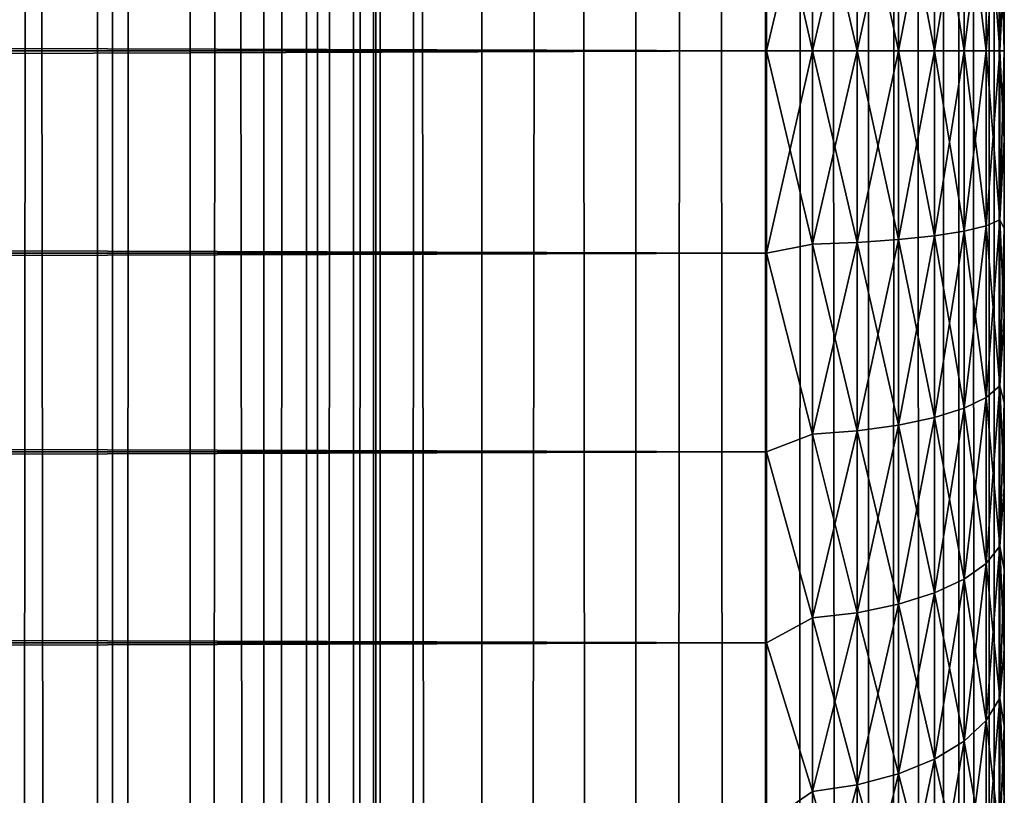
# Model space of a CAD drawing. Extents: x -265 to 265, y 0 to 1307.
# Tile 154 of 256: x 257 to 265, y 434 to 440. Entities that reach past the tile are written whole.
import ezdxf

# ---------------------------------------------------------------- set-up
doc = ezdxf.new("R2010")
doc.units = 0
doc.header["$LTSCALE"] = 81.481481
for name, color, linetype in [('119', 7, 'CONTINUOUS'), ('120', 7, 'CONTINUOUS'), ('49', 7, 'CONTINUOUS'), ('51', 7, 'CONTINUOUS'), ('52', 7, 'CONTINUOUS'), ('55', 7, 'CONTINUOUS'), ('56', 7, 'CONTINUOUS')]:
    doc.layers.add(name, color=color, linetype=linetype)

msp = doc.modelspace()

# ---------------------------------------------------------------- linework, layer by layer
at = {"layer": '119', "color": 7, "linetype": 'CONTINUOUS'}
for points in [[(255.7403, 1, 13.8582), (257.5, 1, 12.9904), (255.7403, 1299, 13.8582), (255.7403, 1, 13.8582)], [(255.7403, 1299, 13.8582), (257.5, 1, 12.9904), (257.5, 1299, 12.9904), (255.7403, 1299, 13.8582)], [(257.5, 1, 12.9904), (259.1314, 1, 11.9003), (257.5, 1299, 12.9904), (257.5, 1, 12.9904)], [(257.5, 1299, 12.9904), (259.1314, 1, 11.9003), (259.1314, 1299, 11.9003), (257.5, 1299, 12.9904)], [(259.1314, 1, 11.9003), (260.6066, 1, 10.6066), (259.1314, 1299, 11.9003), (259.1314, 1, 11.9003)], [(259.1314, 1299, 11.9003), (260.6066, 1, 10.6066), (260.6066, 1299, 10.6066), (259.1314, 1299, 11.9003)], [(260.6066, 1, 10.6066), (261.9003, 1, 9.1314), (260.6066, 1299, 10.6066), (260.6066, 1, 10.6066)], [(260.6066, 1299, 10.6066), (261.9003, 1, 9.1314), (261.9003, 1299, 9.1314), (260.6066, 1299, 10.6066)], [(261.9003, 1, 9.1314), (262.9904, 1, 7.5), (261.9003, 1299, 9.1314), (261.9003, 1, 9.1314)], [(261.9003, 1299, 9.1314), (262.9904, 1, 7.5), (262.9904, 1299, 7.5), (261.9003, 1299, 9.1314)], [(262.9904, 1, 7.5), (263.8582, 1, 5.7403), (262.9904, 1299, 7.5), (262.9904, 1, 7.5)], [(262.9904, 1299, 7.5), (263.8582, 1, 5.7403), (263.8582, 1299, 5.7403), (262.9904, 1299, 7.5)], [(263.8582, 1, 5.7403), (264.4889, 1, 3.8823), (263.8582, 1299, 5.7403), (263.8582, 1, 5.7403)], [(263.8582, 1299, 5.7403), (264.4889, 1, 3.8823), (264.4889, 1299, 3.8823), (263.8582, 1299, 5.7403)], [(264.4889, 1, 3.8823), (264.8717, 1, 1.9579), (264.4889, 1299, 3.8823), (264.4889, 1, 3.8823)], [(264.4889, 1299, 3.8823), (264.8717, 1, 1.9579), (264.8717, 1299, 1.9579), (264.4889, 1299, 3.8823)], [(264.8717, 1, 1.9579), (265, 1), (264.8717, 1299, 1.9579), (264.8717, 1, 1.9579)], [(264.8717, 1299, 1.9579), (265, 1), (265, 1299), (264.8717, 1299, 1.9579)]]:
    msp.add_3dface(points, dxfattribs=at)
at = {"layer": '120', "color": 7, "linetype": 'CONTINUOUS'}
for points in [[(260.6066, 1299, -10.6066), (260.6066, 1, -10.6066), (259.75, 20, -11.399), (260.6066, 1299, -10.6066)], [(259.75, 1280, -11.399), (260.6066, 1299, -10.6066), (259.75, 20, -11.399), (259.75, 1280, -11.399)], [(261.9003, 1, -9.1314), (260.6066, 1, -10.6066), (261.9003, 1299, -9.1314), (261.9003, 1, -9.1314)], [(261.9003, 1299, -9.1314), (260.6066, 1, -10.6066), (260.6066, 1299, -10.6066), (261.9003, 1299, -9.1314)], [(262.9904, 1, -7.5), (261.9003, 1, -9.1314), (262.9904, 1299, -7.5), (262.9904, 1, -7.5)], [(262.9904, 1299, -7.5), (261.9003, 1, -9.1314), (261.9003, 1299, -9.1314), (262.9904, 1299, -7.5)], [(263.8582, 1, -5.7403), (262.9904, 1, -7.5), (263.8582, 1299, -5.7403), (263.8582, 1, -5.7403)], [(263.8582, 1299, -5.7403), (262.9904, 1, -7.5), (262.9904, 1299, -7.5), (263.8582, 1299, -5.7403)], [(264.4889, 1, -3.8823), (263.8582, 1, -5.7403), (264.4889, 1299, -3.8823), (264.4889, 1, -3.8823)], [(264.4889, 1299, -3.8823), (263.8582, 1, -5.7403), (263.8582, 1299, -5.7403), (264.4889, 1299, -3.8823)], [(264.8717, 1, -1.9579), (264.4889, 1, -3.8823), (264.8717, 1299, -1.9579), (264.8717, 1, -1.9579)], [(264.8717, 1299, -1.9579), (264.4889, 1, -3.8823), (264.4889, 1299, -3.8823), (264.8717, 1299, -1.9579)], [(265, 1299), (265, 1), (264.8717, 1, -1.9579), (265, 1299)], [(265, 1299), (264.8717, 1, -1.9579), (264.8717, 1299, -1.9579), (265, 1299)], [(259.6951, 1278.9668, -11.4457), (259.75, 1280, -11.399), (259.6951, 21.0333, -11.4457), (259.6951, 1278.9668, -11.4457)], [(259.6951, 21.0333, -11.4457), (259.75, 1280, -11.399), (259.75, 20, -11.399), (259.6951, 21.0333, -11.4457)], [(259.525, 1277.9175, -11.5877), (259.6951, 1278.9668, -11.4457), (259.525, 22.0825, -11.5877), (259.525, 1277.9175, -11.5877)], [(259.525, 22.0825, -11.5877), (259.6951, 1278.9668, -11.4457), (259.6951, 21.0333, -11.4457), (259.525, 22.0825, -11.5877)], [(259.2244, 1276.842, -11.8284), (259.525, 1277.9175, -11.5877), (259.2244, 23.1581, -11.8284), (259.2244, 1276.842, -11.8284)], [(259.2244, 23.1581, -11.8284), (259.525, 1277.9175, -11.5877), (259.525, 22.0825, -11.5877), (259.2244, 23.1581, -11.8284)], [(258.7723, 1275.7446, -12.1674), (259.2244, 1276.842, -11.8284), (258.7723, 24.2554, -12.1674), (258.7723, 1275.7446, -12.1674)], [(258.7723, 24.2554, -12.1674), (259.2244, 1276.842, -11.8284), (259.2244, 23.1581, -11.8284), (258.7723, 24.2554, -12.1674)], [(258.1533, 1274.6534, -12.5906), (258.7723, 1275.7446, -12.1674), (258.1533, 25.3466, -12.5906), (258.1533, 1274.6534, -12.5906)], [(258.1533, 25.3466, -12.5906), (258.7723, 1275.7446, -12.1674), (258.7723, 24.2554, -12.1674), (258.1533, 25.3466, -12.5906)], [(257.3737, 1273.621, -13.0625), (258.1533, 1274.6534, -12.5906), (257.3737, 26.379, -13.0625), (257.3737, 1273.621, -13.0625)], [(257.3737, 26.379, -13.0625), (258.1533, 1274.6534, -12.5906), (258.1533, 25.3466, -12.5906), (257.3737, 26.379, -13.0625)], [(256.4613, 1272.6984, -13.537), (257.3737, 1273.621, -13.0625), (256.4613, 27.3016, -13.537), (256.4613, 1272.6984, -13.537)], [(256.4613, 27.3016, -13.537), (257.3737, 1273.621, -13.0625), (257.3737, 26.379, -13.0625), (256.4613, 27.3016, -13.537)]]:
    msp.add_3dface(points, dxfattribs=at)
at = {"layer": '49', "color": 7, "linetype": 'CONTINUOUS'}
for points in [[(265, 440.749, 37.9733), (265, 440, 38), (265, 440.749, 17.0267), (265, 440.749, 37.9733)], [(265, 440.749, 17.0267), (265, 440, 38), (265, 440, 17), (265, 440.749, 17.0267)], [(265, 440, 17), (265, 440, 38), (265, 439.251, 37.9733), (265, 440, 17)], [(265, 439.251, 17.0267), (265, 440, 17), (265, 439.251, 37.9733), (265, 439.251, 17.0267)], [(265, 438.5057, 17.1069), (265, 439.251, 17.0267), (265, 438.5057, 37.8931), (265, 438.5057, 17.1069)], [(265, 438.5057, 37.8931), (265, 439.251, 17.0267), (265, 439.251, 37.9733), (265, 438.5057, 37.8931)], [(265, 437.7681, 17.2399), (265, 438.5057, 17.1069), (265, 437.7681, 37.7601), (265, 437.7681, 17.2399)], [(265, 437.7681, 37.7601), (265, 438.5057, 17.1069), (265, 438.5057, 37.8931), (265, 437.7681, 37.7601)], [(265, 437.0419, 17.4253), (265, 437.7681, 17.2399), (265, 437.0419, 37.5747), (265, 437.0419, 17.4253)], [(265, 437.0419, 37.5747), (265, 437.7681, 17.2399), (265, 437.7681, 37.7601), (265, 437.0419, 37.5747)], [(265, 436.3307, 17.662), (265, 437.0419, 17.4253), (265, 436.3307, 37.338), (265, 436.3307, 17.662)], [(265, 436.3307, 37.338), (265, 437.0419, 17.4253), (265, 437.0419, 37.5747), (265, 436.3307, 37.338)], [(265, 435.6382, 17.9488), (265, 436.3307, 17.662), (265, 435.6382, 37.0512), (265, 435.6382, 17.9488)], [(265, 435.6382, 37.0512), (265, 436.3307, 17.662), (265, 436.3307, 37.338), (265, 435.6382, 37.0512)], [(265, 434.9679, 18.2844), (265, 435.6382, 17.9488), (265, 434.9679, 36.7156), (265, 434.9679, 18.2844)], [(265, 434.9679, 36.7156), (265, 435.6382, 17.9488), (265, 435.6382, 37.0512), (265, 434.9679, 36.7156)], [(265, 434.3233, 18.6668), (265, 434.9679, 18.2844), (265, 434.3233, 36.3332), (265, 434.3233, 18.6668)], [(265, 434.3233, 36.3332), (265, 434.9679, 18.2844), (265, 434.9679, 36.7156), (265, 434.3233, 36.3332)], [(265, 433.7076, 19.0943), (265, 434.3233, 18.6668), (265, 433.7076, 35.9057), (265, 433.7076, 19.0943)], [(265, 433.7076, 35.9057), (265, 434.3233, 18.6668), (265, 434.3233, 36.3332), (265, 433.7076, 35.9057)]]:
    msp.add_3dface(points, dxfattribs=at)
at = {"layer": '51', "color": 7, "linetype": 'CONTINUOUS'}
for points in [[(-263, 441.7021, 39.8836), (-263, 440, 40), (263, 441.7021, 39.8836), (-263, 441.7021, 39.8836)], [(263, 441.7021, 39.8836), (-263, 440, 40), (263, 440, 40), (263, 441.7021, 39.8836)], [(-263, 440, 15), (-263, 441.7021, 15.1164), (263, 440, 15), (-263, 440, 15)], [(263, 440, 15), (-263, 441.7021, 15.1164), (263, 441.7021, 15.1164), (263, 440, 15)]]:
    msp.add_3dface(points, dxfattribs=at)
at = {"layer": '52', "color": 7, "linetype": 'CONTINUOUS'}
for points in [[(263, 440, 40), (-263, 440, 40), (-263, 438.2979, 39.8836), (263, 440, 40)], [(-263, 440, 15), (263, 440, 15), (263, 438.2979, 15.1164), (-263, 440, 15)], [(-263, 438.2979, 15.1164), (-263, 440, 15), (263, 438.2979, 15.1164), (-263, 438.2979, 15.1164)], [(263, 440, 40), (-263, 438.2979, 39.8836), (263, 438.2979, 39.8836), (263, 440, 40)], [(-263, 436.6275, 15.4635), (-263, 438.2979, 15.1164), (263, 436.6275, 15.4635), (-263, 436.6275, 15.4635)], [(263, 436.6275, 15.4635), (-263, 438.2979, 15.1164), (263, 438.2979, 15.1164), (263, 436.6275, 15.4635)], [(-263, 438.2979, 39.8836), (-263, 436.6275, 39.5365), (263, 438.2979, 39.8836), (-263, 438.2979, 39.8836)], [(263, 438.2979, 39.8836), (-263, 436.6275, 39.5365), (263, 436.6275, 39.5365), (263, 438.2979, 39.8836)], [(-263, 435.02, 16.0349), (-263, 436.6275, 15.4635), (263, 435.02, 16.0349), (-263, 435.02, 16.0349)], [(263, 435.02, 16.0349), (-263, 436.6275, 15.4635), (263, 436.6275, 15.4635), (263, 435.02, 16.0349)], [(-263, 436.6275, 39.5365), (-263, 435.02, 38.9651), (263, 436.6275, 39.5365), (-263, 436.6275, 39.5365)], [(263, 436.6275, 39.5365), (-263, 435.02, 38.9651), (263, 435.02, 38.9651), (263, 436.6275, 39.5365)], [(-263, 433.5052, 16.8198), (-263, 435.02, 16.0349), (263, 433.5052, 16.8198), (-263, 433.5052, 16.8198)], [(263, 433.5052, 16.8198), (-263, 435.02, 16.0349), (263, 435.02, 16.0349), (263, 433.5052, 16.8198)], [(-263, 435.02, 38.9651), (-263, 433.5052, 38.1802), (263, 435.02, 38.9651), (-263, 435.02, 38.9651)], [(263, 435.02, 38.9651), (-263, 433.5052, 38.1802), (263, 433.5052, 38.1802), (263, 435.02, 38.9651)]]:
    msp.add_3dface(points, dxfattribs=at)
at = {"layer": '55', "color": 7, "linetype": 'CONTINUOUS'}
for points in [[(263, 440, 15), (263, 441.7021, 15.1164), (263.3879, 440, 15.038), (263, 440, 15)], [(263.3879, 440, 15.038), (263, 441.7021, 15.1164), (263.3879, 441.6266, 15.1446), (263.3879, 440, 15.038)], [(263, 441.7021, 39.8836), (263, 440, 40), (263.3879, 441.6266, 39.8554), (263, 441.7021, 39.8836)], [(263, 440, 40), (263.3879, 440, 39.962), (263.3879, 441.6266, 39.8554), (263, 440, 40)], [(263.7636, 440, 15.1515), (263.3879, 440, 15.038), (263.3879, 441.6266, 15.1446), (263.7636, 440, 15.1515)], [(263.7636, 441.6118, 15.2571), (263.7636, 440, 15.1515), (263.3879, 441.6266, 15.1446), (263.7636, 441.6118, 15.2571)], [(263.3879, 440, 39.962), (263.7636, 441.6118, 39.7429), (263.3879, 441.6266, 39.8554), (263.3879, 440, 39.962)], [(263.3879, 440, 39.962), (263.7636, 440, 39.8485), (263.7636, 441.6118, 39.7429), (263.3879, 440, 39.962)], [(264.1098, 440, 15.3362), (263.7636, 440, 15.1515), (263.7636, 441.6118, 15.2571), (264.1098, 440, 15.3362)], [(264.1098, 441.5877, 15.4403), (264.1098, 440, 15.3362), (263.7636, 441.6118, 15.2571), (264.1098, 441.5877, 15.4403)], [(263.7636, 440, 39.8485), (264.1098, 441.5877, 39.5597), (263.7636, 441.6118, 39.7429), (263.7636, 440, 39.8485)], [(263.7636, 440, 39.8485), (264.1098, 440, 39.6638), (264.1098, 441.5877, 39.5597), (263.7636, 440, 39.8485)], [(264.4134, 440, 15.585), (264.1098, 440, 15.3362), (264.1098, 441.5877, 15.4403), (264.4134, 440, 15.585)], [(264.4134, 441.5552, 15.6869), (264.4134, 440, 15.585), (264.1098, 441.5877, 15.4403), (264.4134, 441.5552, 15.6869)], [(264.1098, 440, 39.6638), (264.4134, 441.5552, 39.3131), (264.1098, 441.5877, 39.5597), (264.1098, 440, 39.6638)], [(264.1098, 440, 39.6638), (264.4134, 440, 39.415), (264.4134, 441.5552, 39.3131), (264.1098, 440, 39.6638)], [(264.6625, 440, 15.8882), (264.4134, 440, 15.585), (264.4134, 441.5552, 15.6869), (264.6625, 440, 15.8882)], [(264.6625, 441.5156, 15.9875), (264.6625, 440, 15.8882), (264.4134, 441.5552, 15.6869), (264.6625, 441.5156, 15.9875)], [(264.4134, 440, 39.415), (264.6625, 441.5156, 39.0125), (264.4134, 441.5552, 39.3131), (264.4134, 440, 39.415)], [(264.4134, 440, 39.415), (264.6625, 440, 39.1118), (264.6625, 441.5156, 39.0125), (264.4134, 440, 39.415)], [(264.8476, 440, 16.2343), (264.6625, 440, 15.8882), (264.6625, 441.5156, 15.9875), (264.8476, 440, 16.2343)], [(264.8476, 441.4705, 16.3307), (264.8476, 440, 16.2343), (264.6625, 441.5156, 15.9875), (264.8476, 441.4705, 16.3307)], [(264.6625, 440, 39.1118), (264.8476, 441.4705, 38.6693), (264.6625, 441.5156, 39.0125), (264.6625, 440, 39.1118)], [(264.6625, 440, 39.1118), (264.8476, 440, 38.7657), (264.8476, 441.4705, 38.6693), (264.6625, 440, 39.1118)], [(264.9616, 440, 16.6098), (264.8476, 440, 16.2343), (264.8476, 441.4705, 16.3307), (264.9616, 440, 16.6098)], [(264.9616, 441.4215, 16.703), (264.9616, 440, 16.6098), (264.8476, 441.4705, 16.3307), (264.9616, 441.4215, 16.703)], [(264.8476, 440, 38.7657), (264.9616, 441.4215, 38.297), (264.8476, 441.4705, 38.6693), (264.8476, 440, 38.7657)], [(264.8476, 440, 38.7657), (264.9616, 440, 38.3902), (264.9616, 441.4215, 38.297), (264.8476, 440, 38.7657)], [(264.9616, 440, 38.3902), (265, 440.749, 37.9733), (264.9616, 441.4215, 38.297), (264.9616, 440, 38.3902)], [(265, 440.749, 17.0267), (265, 440, 17), (264.9616, 441.4215, 16.703), (265, 440.749, 17.0267)], [(265, 440, 17), (264.9616, 440, 16.6098), (264.9616, 441.4215, 16.703), (265, 440, 17)], [(265, 440, 38), (265, 440.749, 37.9733), (264.9616, 440, 38.3902), (265, 440, 38)]]:
    msp.add_3dface(points, dxfattribs=at)
at = {"layer": '56', "color": 7, "linetype": 'CONTINUOUS'}
for points in [[(263, 438.2979, 15.1164), (263, 440, 15), (263.3879, 438.3734, 15.1446), (263, 438.2979, 15.1164)], [(263, 440, 15), (263.3879, 440, 15.038), (263.3879, 438.3734, 15.1446), (263, 440, 15)], [(263, 440, 40), (263, 438.2979, 39.8836), (263.3879, 440, 39.962), (263, 440, 40)], [(263, 438.2979, 39.8836), (263.3879, 438.3734, 39.8554), (263.3879, 440, 39.962), (263, 438.2979, 39.8836)], [(263.7636, 440, 15.1515), (263.7636, 438.3882, 15.2571), (263.3879, 440, 15.038), (263.7636, 440, 15.1515)], [(263.3879, 440, 15.038), (263.7636, 438.3882, 15.2571), (263.3879, 438.3734, 15.1446), (263.3879, 440, 15.038)], [(263.7636, 438.3882, 39.7429), (263.7636, 440, 39.8485), (263.3879, 438.3734, 39.8554), (263.7636, 438.3882, 39.7429)], [(263.3879, 438.3734, 39.8554), (263.7636, 440, 39.8485), (263.3879, 440, 39.962), (263.3879, 438.3734, 39.8554)], [(264.1098, 440, 15.3362), (264.1098, 438.4123, 15.4403), (263.7636, 440, 15.1515), (264.1098, 440, 15.3362)], [(263.7636, 440, 15.1515), (264.1098, 438.4123, 15.4403), (263.7636, 438.3882, 15.2571), (263.7636, 440, 15.1515)], [(264.1098, 438.4123, 39.5597), (264.1098, 440, 39.6638), (263.7636, 438.3882, 39.7429), (264.1098, 438.4123, 39.5597)], [(263.7636, 438.3882, 39.7429), (264.1098, 440, 39.6638), (263.7636, 440, 39.8485), (263.7636, 438.3882, 39.7429)], [(264.4134, 440, 15.585), (264.4134, 438.4448, 15.6869), (264.1098, 440, 15.3362), (264.4134, 440, 15.585)], [(264.1098, 440, 15.3362), (264.4134, 438.4448, 15.6869), (264.1098, 438.4123, 15.4403), (264.1098, 440, 15.3362)], [(264.4134, 438.4448, 39.3131), (264.4134, 440, 39.415), (264.1098, 438.4123, 39.5597), (264.4134, 438.4448, 39.3131)], [(264.1098, 438.4123, 39.5597), (264.4134, 440, 39.415), (264.1098, 440, 39.6638), (264.1098, 438.4123, 39.5597)], [(264.6625, 440, 15.8882), (264.6625, 438.4844, 15.9875), (264.4134, 440, 15.585), (264.6625, 440, 15.8882)], [(264.4134, 440, 15.585), (264.6625, 438.4844, 15.9875), (264.4134, 438.4448, 15.6869), (264.4134, 440, 15.585)], [(264.6625, 438.4844, 39.0125), (264.6625, 440, 39.1118), (264.4134, 438.4448, 39.3131), (264.6625, 438.4844, 39.0125)], [(264.4134, 438.4448, 39.3131), (264.6625, 440, 39.1118), (264.4134, 440, 39.415), (264.4134, 438.4448, 39.3131)], [(264.8476, 440, 16.2343), (264.8476, 438.5295, 16.3307), (264.6625, 440, 15.8882), (264.8476, 440, 16.2343)], [(264.6625, 440, 15.8882), (264.8476, 438.5295, 16.3307), (264.6625, 438.4844, 15.9875), (264.6625, 440, 15.8882)], [(264.8476, 438.5295, 38.6693), (264.8476, 440, 38.7657), (264.6625, 438.4844, 39.0125), (264.8476, 438.5295, 38.6693)], [(264.6625, 438.4844, 39.0125), (264.8476, 440, 38.7657), (264.6625, 440, 39.1118), (264.6625, 438.4844, 39.0125)], [(264.9616, 440, 16.6098), (264.9616, 438.5785, 16.703), (264.8476, 440, 16.2343), (264.9616, 440, 16.6098)], [(264.8476, 440, 16.2343), (264.9616, 438.5785, 16.703), (264.8476, 438.5295, 16.3307), (264.8476, 440, 16.2343)], [(264.9616, 438.5785, 38.297), (264.9616, 440, 38.3902), (264.8476, 438.5295, 38.6693), (264.9616, 438.5785, 38.297)], [(264.8476, 438.5295, 38.6693), (264.9616, 440, 38.3902), (264.8476, 440, 38.7657), (264.8476, 438.5295, 38.6693)], [(265, 439.251, 37.9733), (265, 440, 38), (264.9616, 438.5785, 38.297), (265, 439.251, 37.9733)], [(264.9616, 438.5785, 38.297), (265, 440, 38), (264.9616, 440, 38.3902), (264.9616, 438.5785, 38.297)], [(265, 440, 17), (265, 439.251, 17.0267), (264.9616, 440, 16.6098), (265, 440, 17)], [(264.9616, 440, 16.6098), (265, 439.251, 17.0267), (264.9616, 438.5785, 16.703), (264.9616, 440, 16.6098)], [(265, 439.251, 17.0267), (265, 438.5057, 17.1069), (264.9616, 438.5785, 16.703), (265, 439.251, 17.0267)], [(265, 438.5057, 37.8931), (265, 439.251, 37.9733), (264.9616, 438.5785, 38.297), (265, 438.5057, 37.8931)], [(264.9616, 438.5785, 16.703), (264.9616, 437.1814, 16.9809), (264.8476, 438.5295, 16.3307), (264.9616, 438.5785, 16.703)], [(264.9616, 437.1814, 38.0191), (264.9616, 438.5785, 38.297), (264.8476, 437.0842, 38.3819), (264.9616, 437.1814, 38.0191)], [(264.8476, 437.0842, 38.3819), (264.9616, 438.5785, 38.297), (264.8476, 438.5295, 38.6693), (264.8476, 437.0842, 38.3819)], [(265, 438.5057, 17.1069), (265, 437.7681, 17.2399), (264.9616, 438.5785, 16.703), (265, 438.5057, 17.1069)], [(264.9616, 438.5785, 16.703), (265, 437.7681, 17.2399), (264.9616, 437.1814, 16.9809), (264.9616, 438.5785, 16.703)], [(264.9616, 437.1814, 38.0191), (265, 438.5057, 37.8931), (264.9616, 438.5785, 38.297), (264.9616, 437.1814, 38.0191)], [(264.8476, 438.5295, 16.3307), (264.8476, 437.0842, 16.6181), (264.6625, 438.4844, 15.9875), (264.8476, 438.5295, 16.3307)], [(264.8476, 437.0842, 38.3819), (264.8476, 438.5295, 38.6693), (264.6625, 436.9946, 38.7161), (264.8476, 437.0842, 38.3819)], [(264.6625, 436.9946, 38.7161), (264.8476, 438.5295, 38.6693), (264.6625, 438.4844, 39.0125), (264.6625, 436.9946, 38.7161)], [(264.8476, 438.5295, 16.3307), (264.9616, 437.1814, 16.9809), (264.8476, 437.0842, 16.6181), (264.8476, 438.5295, 16.3307)], [(265, 437.7681, 37.7601), (265, 438.5057, 37.8931), (264.9616, 437.1814, 38.0191), (265, 437.7681, 37.7601)], [(264.1098, 438.4123, 15.4403), (264.1098, 436.8518, 15.7507), (263.7636, 438.3882, 15.2571), (264.1098, 438.4123, 15.4403)], [(264.1098, 436.8518, 39.2493), (264.1098, 438.4123, 39.5597), (263.7636, 436.804, 39.4277), (264.1098, 436.8518, 39.2493)], [(263.7636, 436.804, 39.4277), (264.1098, 438.4123, 39.5597), (263.7636, 438.3882, 39.7429), (263.7636, 436.804, 39.4277)], [(264.4134, 438.4448, 15.6869), (264.4134, 436.9162, 15.9909), (264.1098, 438.4123, 15.4403), (264.4134, 438.4448, 15.6869)], [(264.4134, 436.9162, 39.0091), (264.4134, 438.4448, 39.3131), (264.1098, 436.8518, 39.2493), (264.4134, 436.9162, 39.0091)], [(264.1098, 436.8518, 39.2493), (264.4134, 438.4448, 39.3131), (264.1098, 438.4123, 39.5597), (264.1098, 436.8518, 39.2493)], [(264.1098, 438.4123, 15.4403), (264.4134, 436.9162, 15.9909), (264.1098, 436.8518, 15.7507), (264.1098, 438.4123, 15.4403)], [(264.6625, 438.4844, 15.9875), (264.6625, 436.9946, 16.2839), (264.4134, 438.4448, 15.6869), (264.6625, 438.4844, 15.9875)], [(264.6625, 436.9946, 38.7161), (264.6625, 438.4844, 39.0125), (264.4134, 436.9162, 39.0091), (264.6625, 436.9946, 38.7161)], [(264.4134, 436.9162, 39.0091), (264.6625, 438.4844, 39.0125), (264.4134, 438.4448, 39.3131), (264.4134, 436.9162, 39.0091)], [(264.4134, 438.4448, 15.6869), (264.6625, 436.9946, 16.2839), (264.4134, 436.9162, 15.9909), (264.4134, 438.4448, 15.6869)], [(264.6625, 438.4844, 15.9875), (264.8476, 437.0842, 16.6181), (264.6625, 436.9946, 16.2839), (264.6625, 438.4844, 15.9875)], [(263, 438.2979, 39.8836), (263.3879, 436.7746, 39.5374), (263.3879, 438.3734, 39.8554), (263, 438.2979, 39.8836)], [(263, 438.2979, 15.1164), (263.3879, 438.3734, 15.1446), (263.3879, 436.7746, 15.4626), (263, 438.2979, 15.1164)], [(263.7636, 438.3882, 15.2571), (263.7636, 436.804, 15.5723), (263.3879, 438.3734, 15.1446), (263.7636, 438.3882, 15.2571)], [(263.7636, 436.804, 39.4277), (263.7636, 438.3882, 39.7429), (263.3879, 436.7746, 39.5374), (263.7636, 436.804, 39.4277)], [(263.3879, 436.7746, 39.5374), (263.7636, 438.3882, 39.7429), (263.3879, 438.3734, 39.8554), (263.3879, 436.7746, 39.5374)], [(263.3879, 438.3734, 15.1446), (263.7636, 436.804, 15.5723), (263.3879, 436.7746, 15.4626), (263.3879, 438.3734, 15.1446)], [(263.7636, 438.3882, 15.2571), (264.1098, 436.8518, 15.7507), (263.7636, 436.804, 15.5723), (263.7636, 438.3882, 15.2571)], [(263, 438.2979, 39.8836), (263, 436.6275, 39.5365), (263.3879, 436.7746, 39.5374), (263, 438.2979, 39.8836)], [(263, 436.6275, 15.4635), (263, 438.2979, 15.1164), (263.3879, 436.7746, 15.4626), (263, 436.6275, 15.4635)], [(265, 437.7681, 17.2399), (265, 437.0419, 17.4253), (264.9616, 437.1814, 16.9809), (265, 437.7681, 17.2399)], [(265, 437.0419, 37.5747), (265, 437.7681, 37.7601), (264.9616, 437.1814, 38.0191), (265, 437.0419, 37.5747)], [(264.9616, 437.1814, 16.9809), (264.9616, 435.8325, 17.4388), (264.8476, 437.0842, 16.6181), (264.9616, 437.1814, 16.9809)], [(264.9616, 435.8325, 37.5612), (264.9616, 437.1814, 38.0191), (264.8476, 435.6888, 37.9082), (264.9616, 435.8325, 37.5612)], [(264.8476, 435.6888, 37.9082), (264.9616, 437.1814, 38.0191), (264.8476, 437.0842, 38.3819), (264.8476, 435.6888, 37.9082)], [(265, 437.0419, 17.4253), (265, 436.3307, 17.662), (264.9616, 437.1814, 16.9809), (265, 437.0419, 17.4253)], [(264.9616, 437.1814, 16.9809), (265, 436.3307, 17.662), (264.9616, 435.8325, 17.4388), (264.9616, 437.1814, 16.9809)], [(264.9616, 435.8325, 37.5612), (265, 437.0419, 37.5747), (264.9616, 437.1814, 38.0191), (264.9616, 435.8325, 37.5612)], [(264.8476, 437.0842, 16.6181), (264.8476, 435.6888, 17.0918), (264.6625, 436.9946, 16.2839), (264.8476, 437.0842, 16.6181)], [(264.8476, 435.6888, 37.9082), (264.8476, 437.0842, 38.3819), (264.6625, 435.5564, 38.2279), (264.8476, 435.6888, 37.9082)], [(264.6625, 435.5564, 38.2279), (264.8476, 437.0842, 38.3819), (264.6625, 436.9946, 38.7161), (264.6625, 435.5564, 38.2279)], [(264.8476, 437.0842, 16.6181), (264.9616, 435.8325, 17.4388), (264.8476, 435.6888, 17.0918), (264.8476, 437.0842, 16.6181)], [(265, 436.3307, 37.338), (265, 437.0419, 37.5747), (264.9616, 435.8325, 37.5612), (265, 436.3307, 37.338)], [(264.6625, 436.9946, 16.2839), (264.6625, 435.5564, 16.7721), (264.4134, 436.9162, 15.9909), (264.6625, 436.9946, 16.2839)], [(264.6625, 435.5564, 38.2279), (264.6625, 436.9946, 38.7161), (264.4134, 435.4403, 38.5081), (264.6625, 435.5564, 38.2279)], [(264.4134, 435.4403, 38.5081), (264.6625, 436.9946, 38.7161), (264.4134, 436.9162, 39.0091), (264.4134, 435.4403, 38.5081)], [(264.6625, 436.9946, 16.2839), (264.8476, 435.6888, 17.0918), (264.6625, 435.5564, 16.7721), (264.6625, 436.9946, 16.2839)], [(264.1098, 436.8518, 15.7507), (264.1098, 435.3451, 16.2621), (263.7636, 436.804, 15.5723), (264.1098, 436.8518, 15.7507)], [(264.1098, 435.3451, 38.7379), (264.1098, 436.8518, 39.2493), (263.7636, 435.2744, 38.9085), (264.1098, 435.3451, 38.7379)], [(263.7636, 435.2744, 38.9085), (264.1098, 436.8518, 39.2493), (263.7636, 436.804, 39.4277), (263.7636, 435.2744, 38.9085)], [(264.4134, 436.9162, 15.9909), (264.4134, 435.4403, 16.4919), (264.1098, 436.8518, 15.7507), (264.4134, 436.9162, 15.9909)], [(264.4134, 435.4403, 38.5081), (264.4134, 436.9162, 39.0091), (264.1098, 435.3451, 38.7379), (264.4134, 435.4403, 38.5081)], [(264.1098, 435.3451, 38.7379), (264.4134, 436.9162, 39.0091), (264.1098, 436.8518, 39.2493), (264.1098, 435.3451, 38.7379)], [(264.1098, 436.8518, 15.7507), (264.4134, 435.4403, 16.4919), (264.1098, 435.3451, 16.2621), (264.1098, 436.8518, 15.7507)], [(264.4134, 436.9162, 15.9909), (264.6625, 435.5564, 16.7721), (264.4134, 435.4403, 16.4919), (264.4134, 436.9162, 15.9909)], [(263, 436.6275, 39.5365), (263.3879, 435.231, 39.0134), (263.3879, 436.7746, 39.5374), (263, 436.6275, 39.5365)], [(263, 436.6275, 15.4635), (263.3879, 436.7746, 15.4626), (263.3879, 435.231, 15.9866), (263, 436.6275, 15.4635)], [(263.7636, 436.804, 15.5723), (263.7636, 435.2744, 16.0915), (263.3879, 436.7746, 15.4626), (263.7636, 436.804, 15.5723)], [(263.7636, 435.2744, 38.9085), (263.7636, 436.804, 39.4277), (263.3879, 435.231, 39.0134), (263.7636, 435.2744, 38.9085)], [(263.3879, 435.231, 39.0134), (263.7636, 436.804, 39.4277), (263.3879, 436.7746, 39.5374), (263.3879, 435.231, 39.0134)], [(263.3879, 436.7746, 15.4626), (263.7636, 435.2744, 16.0915), (263.3879, 435.231, 15.9866), (263.3879, 436.7746, 15.4626)], [(263.7636, 436.804, 15.5723), (264.1098, 435.3451, 16.2621), (263.7636, 435.2744, 16.0915), (263.7636, 436.804, 15.5723)], [(263, 436.6275, 39.5365), (263, 435.02, 38.9651), (263.3879, 435.231, 39.0134), (263, 436.6275, 39.5365)], [(263, 435.02, 16.0349), (263, 436.6275, 15.4635), (263.3879, 435.231, 15.9866), (263, 435.02, 16.0349)], [(265, 436.3307, 17.662), (265, 435.6382, 17.9488), (264.9616, 435.8325, 17.4388), (265, 436.3307, 17.662)], [(265, 435.6382, 37.0512), (265, 436.3307, 37.338), (264.9616, 435.8325, 37.5612), (265, 435.6382, 37.0512)], [(264.9616, 435.8325, 17.4388), (264.9616, 434.5549, 18.0688), (264.8476, 435.6888, 17.0918), (264.9616, 435.8325, 17.4388)], [(264.9616, 434.5549, 36.9312), (264.9616, 435.8325, 37.5612), (264.8476, 434.3671, 37.2564), (264.9616, 434.5549, 36.9312)], [(264.8476, 434.3671, 37.2564), (264.9616, 435.8325, 37.5612), (264.8476, 435.6888, 37.9082), (264.8476, 434.3671, 37.2564)], [(265, 435.6382, 17.9488), (265, 434.9679, 18.2844), (264.9616, 435.8325, 17.4388), (265, 435.6382, 17.9488)], [(264.9616, 435.8325, 17.4388), (265, 434.9679, 18.2844), (264.9616, 434.5549, 18.0688), (264.9616, 435.8325, 17.4388)], [(264.9616, 434.5549, 36.9312), (265, 435.6382, 37.0512), (264.9616, 435.8325, 37.5612), (264.9616, 434.5549, 36.9312)], [(264.8476, 435.6888, 17.0918), (264.8476, 434.3671, 17.7436), (264.6625, 435.5564, 16.7721), (264.8476, 435.6888, 17.0918)], [(264.8476, 434.3671, 37.2564), (264.8476, 435.6888, 37.9082), (264.6625, 434.1941, 37.5561), (264.8476, 434.3671, 37.2564)], [(264.6625, 434.1941, 37.5561), (264.8476, 435.6888, 37.9082), (264.6625, 435.5564, 38.2279), (264.6625, 434.1941, 37.5561)], [(264.8476, 435.6888, 17.0918), (264.9616, 434.5549, 18.0688), (264.8476, 434.3671, 17.7436), (264.8476, 435.6888, 17.0918)], [(265, 434.9679, 36.7156), (265, 435.6382, 37.0512), (264.9616, 434.5549, 36.9312), (265, 434.9679, 36.7156)], [(264.6625, 435.5564, 16.7721), (264.6625, 434.1941, 17.4439), (264.4134, 435.4403, 16.4919), (264.6625, 435.5564, 16.7721)], [(264.6625, 434.1941, 37.5561), (264.6625, 435.5564, 38.2279), (264.4134, 434.0425, 37.8187), (264.6625, 434.1941, 37.5561)], [(264.4134, 434.0425, 37.8187), (264.6625, 435.5564, 38.2279), (264.4134, 435.4403, 38.5081), (264.4134, 434.0425, 37.8187)], [(264.6625, 435.5564, 16.7721), (264.8476, 434.3671, 17.7436), (264.6625, 434.1941, 17.4439), (264.6625, 435.5564, 16.7721)], [(264.4134, 435.4403, 16.4919), (264.4134, 434.0425, 17.1813), (264.1098, 435.3451, 16.2621), (264.4134, 435.4403, 16.4919)], [(264.4134, 434.0425, 37.8187), (264.4134, 435.4403, 38.5081), (264.1098, 433.9181, 38.0342), (264.4134, 434.0425, 37.8187)], [(264.1098, 433.9181, 38.0342), (264.4134, 435.4403, 38.5081), (264.1098, 435.3451, 38.7379), (264.1098, 433.9181, 38.0342)], [(264.4134, 435.4403, 16.4919), (264.6625, 434.1941, 17.4439), (264.4134, 434.0425, 17.1813), (264.4134, 435.4403, 16.4919)], [(263.7636, 435.2744, 16.0915), (263.7636, 433.8257, 16.8059), (263.3879, 435.231, 15.9866), (263.7636, 435.2744, 16.0915)], [(263.7636, 433.8257, 38.1941), (263.7636, 435.2744, 38.9085), (263.3879, 433.769, 38.2924), (263.7636, 433.8257, 38.1941)], [(263.3879, 433.769, 38.2924), (263.7636, 435.2744, 38.9085), (263.3879, 435.231, 39.0134), (263.3879, 433.769, 38.2924)], [(264.1098, 435.3451, 16.2621), (264.1098, 433.9181, 16.9658), (263.7636, 435.2744, 16.0915), (264.1098, 435.3451, 16.2621)], [(264.1098, 433.9181, 38.0342), (264.1098, 435.3451, 38.7379), (263.7636, 433.8257, 38.1941), (264.1098, 433.9181, 38.0342)], [(263.7636, 433.8257, 38.1941), (264.1098, 435.3451, 38.7379), (263.7636, 435.2744, 38.9085), (263.7636, 433.8257, 38.1941)], [(263.7636, 435.2744, 16.0915), (264.1098, 433.9181, 16.9658), (263.7636, 433.8257, 16.8059), (263.7636, 435.2744, 16.0915)], [(264.1098, 435.3451, 16.2621), (264.4134, 434.0425, 17.1813), (264.1098, 433.9181, 16.9658), (264.1098, 435.3451, 16.2621)], [(263, 435.02, 38.9651), (263.3879, 433.769, 38.2924), (263.3879, 435.231, 39.0134), (263, 435.02, 38.9651)], [(263, 435.02, 16.0349), (263.3879, 435.231, 15.9866), (263.3879, 433.769, 16.7076), (263, 435.02, 16.0349)], [(263.3879, 435.231, 15.9866), (263.7636, 433.8257, 16.8059), (263.3879, 433.769, 16.7076), (263.3879, 435.231, 15.9866)], [(263, 435.02, 38.9651), (263, 433.5052, 38.1802), (263.3879, 433.769, 38.2924), (263, 435.02, 38.9651)], [(263, 433.5052, 16.8198), (263, 435.02, 16.0349), (263.3879, 433.769, 16.7076), (263, 433.5052, 16.8198)], [(265, 434.9679, 18.2844), (265, 434.3233, 18.6668), (264.9616, 434.5549, 18.0688), (265, 434.9679, 18.2844)], [(265, 434.3233, 36.3332), (265, 434.9679, 36.7156), (264.9616, 434.5549, 36.9312), (265, 434.3233, 36.3332)], [(264.9616, 434.5549, 18.0688), (264.9616, 433.3705, 18.8602), (264.8476, 434.3671, 17.7436), (264.9616, 434.5549, 18.0688)], [(264.9616, 433.3705, 36.1398), (264.9616, 434.5549, 36.9312), (264.8476, 433.1419, 36.4377), (264.9616, 433.3705, 36.1398)], [(264.8476, 433.1419, 36.4377), (264.9616, 434.5549, 36.9312), (264.8476, 434.3671, 37.2564), (264.8476, 433.1419, 36.4377)], [(265, 434.3233, 18.6668), (265, 433.7076, 19.0943), (264.9616, 434.5549, 18.0688), (265, 434.3233, 18.6668)], [(264.9616, 434.5549, 18.0688), (265, 433.7076, 19.0943), (264.9616, 433.3705, 18.8602), (264.9616, 434.5549, 18.0688)], [(264.9616, 433.3705, 36.1398), (265, 434.3233, 36.3332), (264.9616, 434.5549, 36.9312), (264.9616, 433.3705, 36.1398)], [(264.8476, 434.3671, 17.7436), (264.8476, 433.1419, 18.5623), (264.6625, 434.1941, 17.4439), (264.8476, 434.3671, 17.7436)], [(264.8476, 433.1419, 36.4377), (264.8476, 434.3671, 37.2564), (264.6625, 432.9312, 36.7123), (264.8476, 433.1419, 36.4377)], [(264.6625, 432.9312, 36.7123), (264.8476, 434.3671, 37.2564), (264.6625, 434.1941, 37.5561), (264.6625, 432.9312, 36.7123)], [(264.8476, 434.3671, 17.7436), (264.9616, 433.3705, 18.8602), (264.8476, 433.1419, 18.5623), (264.8476, 434.3671, 17.7436)], [(265, 433.7076, 35.9057), (265, 434.3233, 36.3332), (264.9616, 433.3705, 36.1398), (265, 433.7076, 35.9057)], [(264.6625, 434.1941, 17.4439), (264.6625, 432.9312, 18.2877), (264.4134, 434.0425, 17.1813), (264.6625, 434.1941, 17.4439)], [(264.6625, 432.9312, 36.7123), (264.6625, 434.1941, 37.5561), (264.4134, 432.7466, 36.9528), (264.6625, 432.9312, 36.7123)], [(264.4134, 432.7466, 36.9528), (264.6625, 434.1941, 37.5561), (264.4134, 434.0425, 37.8187), (264.4134, 432.7466, 36.9528)], [(264.6625, 434.1941, 17.4439), (264.8476, 433.1419, 18.5623), (264.6625, 432.9312, 18.2877), (264.6625, 434.1941, 17.4439)], [(264.4134, 434.0425, 17.1813), (264.4134, 432.7466, 18.0472), (264.1098, 433.9181, 16.9658), (264.4134, 434.0425, 17.1813)], [(264.4134, 432.7466, 36.9528), (264.4134, 434.0425, 37.8187), (264.1098, 432.5951, 37.1502), (264.4134, 432.7466, 36.9528)], [(264.1098, 432.5951, 37.1502), (264.4134, 434.0425, 37.8187), (264.1098, 433.9181, 38.0342), (264.1098, 432.5951, 37.1502)], [(264.4134, 434.0425, 17.1813), (264.6625, 432.9312, 18.2877), (264.4134, 432.7466, 18.0472), (264.4134, 434.0425, 17.1813)], [(264.1098, 433.9181, 16.9658), (264.1098, 432.5951, 17.8498), (263.7636, 433.8257, 16.8059), (264.1098, 433.9181, 16.9658)], [(264.1098, 432.5951, 37.1502), (264.1098, 433.9181, 38.0342), (263.7636, 432.4827, 37.2967), (264.1098, 432.5951, 37.1502)], [(263.7636, 432.4827, 37.2967), (264.1098, 433.9181, 38.0342), (263.7636, 433.8257, 38.1941), (263.7636, 432.4827, 37.2967)], [(264.1098, 433.9181, 16.9658), (264.4134, 432.7466, 18.0472), (264.1098, 432.5951, 17.8498), (264.1098, 433.9181, 16.9658)], [(263.7636, 433.8257, 16.8059), (263.7636, 432.4827, 17.7033), (263.3879, 433.769, 16.7076), (263.7636, 433.8257, 16.8059)], [(263.7636, 432.4827, 37.2967), (263.7636, 433.8257, 38.1941), (263.3879, 432.4136, 37.3868), (263.7636, 432.4827, 37.2967)], [(263.3879, 432.4136, 37.3868), (263.7636, 433.8257, 38.1941), (263.3879, 433.769, 38.2924), (263.3879, 432.4136, 37.3868)], [(263.7636, 433.8257, 16.8059), (264.1098, 432.5951, 17.8498), (263.7636, 432.4827, 17.7033), (263.7636, 433.8257, 16.8059)], [(263, 433.5052, 38.1802), (263.3879, 432.4136, 37.3868), (263.3879, 433.769, 38.2924), (263, 433.5052, 38.1802)], [(263, 433.5052, 16.8198), (263.3879, 433.769, 16.7076), (263.3879, 432.4136, 17.6132), (263, 433.5052, 16.8198)], [(263.3879, 433.769, 16.7076), (263.7636, 432.4827, 17.7033), (263.3879, 432.4136, 17.6132), (263.3879, 433.769, 16.7076)]]:
    msp.add_3dface(points, dxfattribs=at)

doc.saveas('drawing.dxf')
